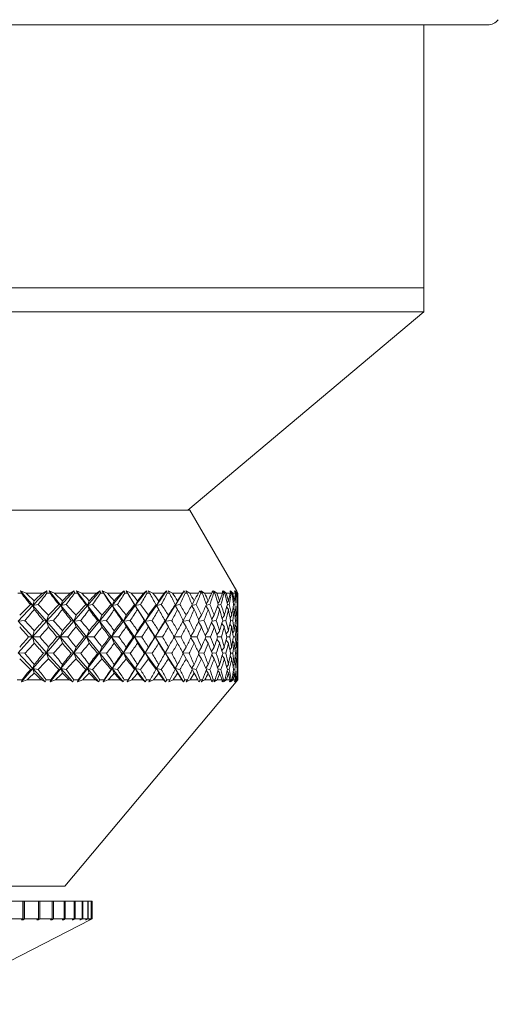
# Model space of a CAD drawing. Header units: inches. Extents: x -4 to 22.9, y -7.2 to 15.7.
# Tile 73 of 127: x 13 to 14, y -0.2 to 2. Entities that reach past the tile are written whole.
import ezdxf

# ---------------------------------------------------------------- set-up
doc = ezdxf.new("R2010")
doc.units = ezdxf.units.IN
doc.header["$MEASUREMENT"] = 0

msp = doc.modelspace()

# ---------------------------------------------------------------- linework, layer by layer
at = {"color": 7, "linetype": 'Continuous', "lineweight": 15}
for p, q in [((14.0219, 1.9569), (11.2987, 1.9569)), ((13.8788, 1.3659), (13.8788, 1.9569)), ((11.4418, 1.3659), (13.8788, 1.3659)), ((13.8788, 1.3114), (13.8788, 1.3659)), ((13.8788, 1.3114), (11.4418, 1.3114)), ((13.3478, 0.8659), (13.8788, 1.3114)), ((11.9683, 0.8659), (13.3169, 0.8659)), ((13.3169, 0.8659), (13.3524, 0.8659)), ((13.4579, 0.6832), (13.3524, 0.8659)), ((12.9733, 0.6789), (12.9655, 0.6789)), ((12.9838, 0.6789), (12.9709, 0.6844)), ((12.9733, 0.6789), (12.9709, 0.6844)), ((12.9993, 0.6515), (12.9709, 0.6844)), ((13.0204, 0.6789), (12.9838, 0.6789)), ((12.9993, 0.6515), (13.0302, 0.6844)), ((13.0204, 0.6789), (13.0302, 0.6844)), ((13.0306, 0.6789), (13.0302, 0.6844)), ((13.038, 0.6789), (13.0306, 0.6789)), ((13.0481, 0.6789), (13.0354, 0.6844)), ((13.038, 0.6789), (13.0354, 0.6844)), ((13.0622, 0.6515), (13.0354, 0.6844)), ((13.083, 0.6789), (13.0481, 0.6789)), ((13.0622, 0.6515), (13.092, 0.6844)), ((13.083, 0.6789), (13.092, 0.6844)), ((13.0926, 0.6789), (13.092, 0.6844)), ((13.0997, 0.6789), (13.0926, 0.6789)), ((13.1092, 0.6789), (13.0969, 0.6844)), ((13.0997, 0.6789), (13.0969, 0.6844)), ((13.1219, 0.6515), (13.0969, 0.6844)), ((13.1422, 0.6789), (13.1092, 0.6789)), ((13.1219, 0.6515), (13.1503, 0.6844)), ((13.1422, 0.6789), (13.1503, 0.6844)), ((13.1512, 0.6789), (13.1503, 0.6844)), ((13.1579, 0.6789), (13.1512, 0.6789)), ((13.1668, 0.6789), (13.1549, 0.6844)), ((13.1579, 0.6789), (13.1549, 0.6844)), ((13.1778, 0.6515), (13.1549, 0.6844)), ((13.1975, 0.6789), (13.1668, 0.6789)), ((13.1778, 0.6515), (13.2046, 0.6844)), ((13.1975, 0.6789), (13.2046, 0.6844)), ((13.2059, 0.6789), (13.2046, 0.6844)), ((13.212, 0.6789), (13.2059, 0.6789)), ((13.2203, 0.6789), (13.2089, 0.6844)), ((13.212, 0.6789), (13.2089, 0.6844)), ((13.2296, 0.6515), (13.2089, 0.6844)), ((13.2484, 0.6789), (13.2203, 0.6789)), ((13.2296, 0.6515), (13.2546, 0.6844)), ((13.2484, 0.6789), (13.2546, 0.6844)), ((13.2561, 0.6789), (13.2546, 0.6844)), ((13.2617, 0.6789), (13.2561, 0.6789)), ((13.2692, 0.6789), (13.2585, 0.6844)), ((13.2617, 0.6789), (13.2585, 0.6844)), ((13.2947, 0.6789), (13.2692, 0.6789)), ((13.2769, 0.6515), (13.2998, 0.6844)), ((13.2947, 0.6789), (13.2998, 0.6844)), ((13.3016, 0.6789), (13.2998, 0.6844)), ((13.3066, 0.6789), (13.3016, 0.6789)), ((13.3133, 0.6789), (13.3033, 0.6844)), ((13.3066, 0.6789), (13.3033, 0.6844)), ((13.3358, 0.6789), (13.3133, 0.6789)), ((13.3191, 0.6515), (13.3398, 0.6844)), ((13.3358, 0.6789), (13.3398, 0.6844)), ((13.3419, 0.6789), (13.3398, 0.6844)), ((13.3463, 0.6789), (13.3419, 0.6789)), ((13.3521, 0.6789), (13.3429, 0.6844)), ((13.3463, 0.6789), (13.3429, 0.6844)), ((13.3715, 0.6789), (13.3521, 0.6789)), ((13.3715, 0.6789), (13.3744, 0.6844)), ((13.3767, 0.6789), (13.3744, 0.6844)), ((13.3804, 0.6789), (13.3767, 0.6789)), ((13.3853, 0.6789), (13.377, 0.6844)), ((13.3804, 0.6789), (13.377, 0.6844)), ((13.4015, 0.6789), (13.3853, 0.6789)), ((13.4015, 0.6789), (13.4032, 0.6844)), ((13.4057, 0.6789), (13.4032, 0.6844)), ((13.4127, 0.6789), (13.4053, 0.6844)), ((13.4088, 0.6789), (13.4053, 0.6844)), ((13.4088, 0.6789), (13.4057, 0.6789)), ((13.4255, 0.6789), (13.4127, 0.6789)), ((13.4255, 0.6789), (13.4261, 0.6844)), ((13.4288, 0.6789), (13.4261, 0.6844)), ((13.4341, 0.6789), (13.4277, 0.6844)), ((13.4311, 0.6789), (13.4277, 0.6844)), ((13.4311, 0.6789), (13.4288, 0.6789)), ((13.4434, 0.6789), (13.4341, 0.6789)), ((13.4456, 0.6789), (13.4427, 0.6844)), ((13.4434, 0.6789), (13.4427, 0.6844)), ((13.4492, 0.6789), (13.4438, 0.6844)), ((13.4472, 0.6789), (13.4438, 0.6844)), ((13.4472, 0.6789), (13.4456, 0.6789)), ((13.4549, 0.6789), (13.4492, 0.6789)), ((13.4562, 0.6789), (13.4531, 0.6844)), ((13.4549, 0.6789), (13.4531, 0.6844)), ((13.4579, 0.6789), (13.4537, 0.6844)), ((13.457, 0.6789), (13.4537, 0.6844)), ((13.457, 0.6789), (13.4562, 0.6789)), ((13.4603, 0.6789), (13.4571, 0.6844)), ((13.4601, 0.6789), (13.4571, 0.6844)), ((13.4579, 0.6831), (13.4572, 0.6844)), ((13.4603, 0.6789), (13.4572, 0.6844)), ((13.4601, 0.6789), (13.4579, 0.6789)), ((13.4603, 0.6789), (13.4603, 0.6789)), ((13.4603, 0.6347), (13.4603, 0.677)), ((12.9658, 0.6158), (12.9993, 0.6515)), ((12.9993, 0.6515), (12.9935, 0.6533)), ((12.9993, 0.6515), (13.0022, 0.6617)), ((12.9993, 0.6515), (13.0108, 0.6533)), ((12.9993, 0.6515), (13.0022, 0.6425)), ((13.03, 0.6158), (12.9993, 0.6515)), ((13.03, 0.6158), (13.0622, 0.6515)), ((13.0622, 0.6515), (13.0574, 0.6533)), ((13.0622, 0.6515), (13.0656, 0.6617)), ((13.0622, 0.6515), (13.0738, 0.6533)), ((13.0622, 0.6515), (13.0656, 0.6425)), ((13.0912, 0.6158), (13.0622, 0.6515)), ((13.0912, 0.6158), (13.1219, 0.6515)), ((13.1219, 0.6515), (13.118, 0.6533)), ((13.1219, 0.6515), (13.1258, 0.6617)), ((13.1219, 0.6515), (13.1336, 0.6533)), ((13.1219, 0.6515), (13.1258, 0.6425)), ((13.1489, 0.6158), (13.1219, 0.6515)), ((13.1489, 0.6158), (13.1778, 0.6515)), ((13.1778, 0.6515), (13.175, 0.6533)), ((13.1778, 0.6515), (13.1823, 0.6617)), ((13.1778, 0.6515), (13.1895, 0.6533)), ((13.1778, 0.6515), (13.1823, 0.6425)), ((13.2027, 0.6158), (13.1778, 0.6515)), ((13.2027, 0.6158), (13.2296, 0.6515)), ((13.2296, 0.6515), (13.2278, 0.6533)), ((13.2296, 0.6515), (13.2345, 0.6617)), ((13.2296, 0.6515), (13.2411, 0.6533)), ((13.2296, 0.6515), (13.2345, 0.6425)), ((13.2521, 0.6158), (13.2296, 0.6515)), ((13.2521, 0.6158), (13.2769, 0.6515)), ((13.2769, 0.6515), (13.2761, 0.6533)), ((13.2769, 0.6515), (13.2822, 0.6617)), ((13.2769, 0.6515), (13.2881, 0.6533)), ((13.2769, 0.6515), (13.2822, 0.6425)), ((13.2967, 0.6158), (13.3191, 0.6515)), ((13.3191, 0.6515), (13.3248, 0.6617)), ((13.3191, 0.6515), (13.3194, 0.6533)), ((13.3191, 0.6515), (13.33, 0.6533)), ((13.3191, 0.6515), (13.3248, 0.6425)), ((13.3562, 0.6512), (13.362, 0.6425)), ((13.3564, 0.6515), (13.3666, 0.6533)), ((13.3573, 0.6535), (13.362, 0.6617)), ((13.3883, 0.6501), (13.3937, 0.6425)), ((13.3891, 0.6518), (13.3974, 0.6533)), ((13.3893, 0.6546), (13.3937, 0.6617)), ((13.4147, 0.649), (13.4194, 0.6425)), ((13.4156, 0.6557), (13.4194, 0.6617)), ((13.4158, 0.652), (13.4223, 0.6533)), ((13.4352, 0.6476), (13.439, 0.6425)), ((13.4359, 0.657), (13.439, 0.6617)), ((13.4365, 0.6523), (13.4411, 0.6533)), ((13.4496, 0.6461), (13.4523, 0.6425)), ((13.4502, 0.6585), (13.4523, 0.6617)), ((13.4508, 0.6526), (13.4536, 0.6533)), ((13.458, 0.6442), (13.4593, 0.6425)), ((13.4583, 0.6602), (13.4593, 0.6617)), ((13.4587, 0.653), (13.4597, 0.6533)), ((13.03, 0.6158), (13.0343, 0.6293)), ((13.0912, 0.6158), (13.0962, 0.6293)), ((13.1489, 0.6158), (13.1546, 0.6293)), ((13.2027, 0.6158), (13.209, 0.6293)), ((13.2521, 0.6158), (13.2589, 0.6293)), ((13.2967, 0.6158), (13.3041, 0.6293)), ((13.3372, 0.6174), (13.3441, 0.6293)), ((13.3721, 0.6188), (13.3786, 0.6293)), ((13.4015, 0.6202), (13.4073, 0.6293)), ((13.425, 0.6218), (13.4299, 0.6293)), ((13.4427, 0.6237), (13.4464, 0.6293)), ((13.4543, 0.6259), (13.4566, 0.6293)), ((13.4598, 0.6285), (13.4603, 0.6293)), ((12.9658, 0.6158), (12.9812, 0.6171)), ((12.9979, 0.5804), (12.9658, 0.6158)), ((12.9979, 0.5804), (13.03, 0.6158)), ((13.03, 0.6158), (13.0229, 0.6171)), ((13.03, 0.6158), (13.0456, 0.6171)), ((13.03, 0.6158), (13.0343, 0.6032)), ((13.0606, 0.5804), (13.03, 0.6158)), ((13.0606, 0.5804), (13.0912, 0.6158)), ((13.0912, 0.6158), (13.0853, 0.6171)), ((13.0912, 0.6158), (13.1069, 0.6171)), ((13.0912, 0.6158), (13.0962, 0.6032)), ((13.12, 0.5804), (13.0912, 0.6158)), ((13.12, 0.5804), (13.1489, 0.6158)), ((13.1489, 0.6158), (13.1444, 0.6171)), ((13.1489, 0.6158), (13.1646, 0.6171)), ((13.1489, 0.6158), (13.1546, 0.6032)), ((13.1758, 0.5804), (13.1489, 0.6158)), ((13.1758, 0.5804), (13.2027, 0.6158)), ((13.2027, 0.6158), (13.1995, 0.6171)), ((13.2027, 0.6158), (13.2183, 0.6171)), ((13.2027, 0.6158), (13.209, 0.6032)), ((13.2274, 0.5804), (13.2027, 0.6158)), ((13.2274, 0.5804), (13.2521, 0.6158)), ((13.2521, 0.6158), (13.2503, 0.6171)), ((13.2521, 0.6158), (13.2674, 0.6171)), ((13.2521, 0.6158), (13.2589, 0.6032)), ((13.2744, 0.5804), (13.2521, 0.6158)), ((13.2744, 0.5804), (13.2967, 0.6158)), ((13.2967, 0.6158), (13.2964, 0.6171)), ((13.2967, 0.6158), (13.3117, 0.6171)), ((13.2967, 0.6158), (13.3041, 0.6032)), ((13.3364, 0.6155), (13.3441, 0.6032)), ((13.3367, 0.6159), (13.3507, 0.6171)), ((13.3714, 0.6141), (13.3786, 0.6032)), ((13.3723, 0.616), (13.3841, 0.6171)), ((13.4008, 0.6127), (13.4073, 0.6032)), ((13.4022, 0.6162), (13.4118, 0.6171)), ((13.4245, 0.611), (13.4299, 0.6032)), ((13.4261, 0.6163), (13.4334, 0.6171)), ((13.4422, 0.6091), (13.4464, 0.6032)), ((13.4438, 0.6165), (13.4487, 0.6171)), ((13.454, 0.6068), (13.4566, 0.6032)), ((13.4552, 0.6168), (13.4577, 0.6171)), ((13.4597, 0.6041), (13.4603, 0.6032)), ((13.4601, 0.617), (13.4603, 0.6171)), ((12.9658, 0.5449), (12.9979, 0.5804)), ((12.9979, 0.5804), (12.9895, 0.5804)), ((12.9979, 0.5804), (13.0022, 0.5945)), ((12.9979, 0.5804), (13.0022, 0.5662)), ((13.03, 0.5449), (12.9979, 0.5804)), ((12.9979, 0.5804), (13.0148, 0.5804)), ((13.03, 0.5449), (13.0606, 0.5804)), ((13.0606, 0.5804), (13.0535, 0.5804)), ((13.0606, 0.5804), (13.0656, 0.5945)), ((13.0606, 0.5804), (13.0656, 0.5662)), ((13.0912, 0.5449), (13.0606, 0.5804)), ((13.0606, 0.5804), (13.0776, 0.5804)), ((13.0912, 0.5449), (13.12, 0.5804)), ((13.12, 0.5804), (13.1144, 0.5804)), ((13.12, 0.5804), (13.1258, 0.5945)), ((13.12, 0.5804), (13.1258, 0.5662)), ((13.1489, 0.5449), (13.12, 0.5804)), ((13.12, 0.5804), (13.1371, 0.5804)), ((13.1489, 0.5449), (13.1758, 0.5804)), ((13.1758, 0.5804), (13.1716, 0.5804)), ((13.1758, 0.5804), (13.1823, 0.5945)), ((13.1758, 0.5804), (13.1823, 0.5662)), ((13.2027, 0.5449), (13.1758, 0.5804)), ((13.1758, 0.5804), (13.1928, 0.5804)), ((13.2027, 0.5449), (13.2274, 0.5804)), ((13.2274, 0.5804), (13.2247, 0.5804)), ((13.2274, 0.5804), (13.2345, 0.5945)), ((13.2274, 0.5804), (13.2345, 0.5662)), ((13.2521, 0.5449), (13.2274, 0.5804)), ((13.2274, 0.5804), (13.2442, 0.5804)), ((13.2521, 0.5449), (13.2744, 0.5804)), ((13.2744, 0.5804), (13.2733, 0.5804)), ((13.2744, 0.5804), (13.2822, 0.5945)), ((13.2744, 0.5804), (13.2822, 0.5662)), ((13.2967, 0.5449), (13.2744, 0.5804)), ((13.2744, 0.5804), (13.2909, 0.5804)), ((13.3167, 0.5807), (13.3248, 0.5945)), ((13.3167, 0.58), (13.3248, 0.5662)), ((13.3169, 0.5804), (13.3325, 0.5804)), ((13.3544, 0.5821), (13.362, 0.5945)), ((13.3544, 0.5786), (13.362, 0.5662)), ((13.3552, 0.5804), (13.3686, 0.5804)), ((13.3866, 0.5837), (13.3937, 0.5945)), ((13.3866, 0.5771), (13.3937, 0.5662)), ((13.388, 0.5804), (13.3991, 0.5804)), ((13.4132, 0.5853), (13.4194, 0.5945)), ((13.4148, 0.5804), (13.4237, 0.5804)), ((13.434, 0.5872), (13.439, 0.5945)), ((13.4356, 0.5804), (13.4421, 0.5804)), ((13.4488, 0.5894), (13.4523, 0.5945)), ((13.4502, 0.5804), (13.4542, 0.5804)), ((13.4575, 0.5921), (13.4593, 0.5945)), ((13.4584, 0.5804), (13.4599, 0.5804)), ((13.4603, 0.5636), (13.4603, 0.5971)), ((13.03, 0.5449), (13.0343, 0.5575)), ((13.0912, 0.5449), (13.0962, 0.5575)), ((13.1489, 0.5449), (13.1546, 0.5575)), ((13.2027, 0.5449), (13.209, 0.5575)), ((13.2521, 0.5449), (13.2589, 0.5575)), ((13.2967, 0.5449), (13.3041, 0.5575)), ((13.3364, 0.5452), (13.3441, 0.5575)), ((13.3714, 0.5466), (13.3786, 0.5575)), ((13.4008, 0.5481), (13.4073, 0.5575)), ((13.4132, 0.5754), (13.4194, 0.5662)), ((13.4245, 0.5497), (13.4299, 0.5575)), ((13.434, 0.5735), (13.439, 0.5662)), ((13.4422, 0.5516), (13.4464, 0.5575)), ((13.4488, 0.5713), (13.4523, 0.5662)), ((13.454, 0.5539), (13.4566, 0.5575)), ((13.4575, 0.5686), (13.4593, 0.5662)), ((13.4597, 0.5566), (13.4603, 0.5575)), ((12.9993, 0.5093), (12.9658, 0.5449)), ((12.9658, 0.5449), (12.9812, 0.5437)), ((12.9993, 0.5093), (13.03, 0.5449)), ((13.03, 0.5449), (13.0229, 0.5437)), ((13.03, 0.5449), (13.0343, 0.5315)), ((13.0622, 0.5093), (13.03, 0.5449)), ((13.03, 0.5449), (13.0456, 0.5437)), ((13.0622, 0.5093), (13.0912, 0.5449)), ((13.0912, 0.5449), (13.0853, 0.5437)), ((13.0912, 0.5449), (13.0962, 0.5315)), ((13.1219, 0.5093), (13.0912, 0.5449)), ((13.0912, 0.5449), (13.1069, 0.5437)), ((13.1219, 0.5093), (13.1489, 0.5449)), ((13.1489, 0.5449), (13.1444, 0.5437)), ((13.1489, 0.5449), (13.1546, 0.5315)), ((13.1778, 0.5093), (13.1489, 0.5449)), ((13.1489, 0.5449), (13.1646, 0.5437)), ((13.1778, 0.5093), (13.2027, 0.5449)), ((13.2027, 0.5449), (13.1995, 0.5437)), ((13.2027, 0.5449), (13.209, 0.5315)), ((13.2296, 0.5093), (13.2027, 0.5449)), ((13.2027, 0.5449), (13.2183, 0.5437)), ((13.2296, 0.5093), (13.2521, 0.5449)), ((13.2521, 0.5449), (13.2503, 0.5437)), ((13.2521, 0.5449), (13.2589, 0.5315)), ((13.2769, 0.5093), (13.2521, 0.5449)), ((13.2521, 0.5449), (13.2674, 0.5437)), ((13.2967, 0.5449), (13.2964, 0.5437)), ((13.2967, 0.5449), (13.3041, 0.5315)), ((13.3191, 0.5093), (13.2967, 0.5449)), ((13.2967, 0.5449), (13.3117, 0.5437)), ((13.3367, 0.5448), (13.3507, 0.5437)), ((13.3372, 0.5433), (13.3441, 0.5315)), ((13.3721, 0.542), (13.3786, 0.5315)), ((13.3723, 0.5447), (13.3841, 0.5437)), ((13.4015, 0.5405), (13.4073, 0.5315)), ((13.4022, 0.5445), (13.4118, 0.5437)), ((13.425, 0.5389), (13.4299, 0.5315)), ((13.4261, 0.5444), (13.4334, 0.5437)), ((13.4427, 0.537), (13.4464, 0.5315)), ((13.4438, 0.5442), (13.4487, 0.5437)), ((13.4543, 0.5348), (13.4566, 0.5315)), ((13.4552, 0.544), (13.4577, 0.5437)), ((13.4598, 0.5322), (13.4603, 0.5315)), ((13.4601, 0.5437), (13.4603, 0.5437)), ((12.9993, 0.5093), (13.0022, 0.5182)), ((13.0622, 0.5093), (13.0656, 0.5182)), ((13.1219, 0.5093), (13.1258, 0.5182)), ((13.1778, 0.5093), (13.1823, 0.5182)), ((13.2296, 0.5093), (13.2345, 0.5182)), ((13.2769, 0.5093), (13.2822, 0.5182)), ((13.3191, 0.5093), (13.3248, 0.5182)), ((13.3562, 0.5095), (13.362, 0.5182)), ((13.3883, 0.5106), (13.3937, 0.5182)), ((13.4147, 0.5118), (13.4194, 0.5182)), ((13.4352, 0.5131), (13.439, 0.5182)), ((13.4496, 0.5147), (13.4523, 0.5182)), ((13.458, 0.5166), (13.4593, 0.5182)), ((13.4603, 0.4839), (13.4603, 0.526)), ((12.9737, 0.4796), (12.9993, 0.5093)), ((12.9993, 0.5093), (12.9935, 0.5074)), ((12.9993, 0.5093), (13.0022, 0.4991)), ((13.0271, 0.4796), (12.9993, 0.5093)), ((12.9993, 0.5093), (13.0108, 0.5074)), ((13.0381, 0.4796), (13.0622, 0.5093)), ((13.0622, 0.5093), (13.0574, 0.5074)), ((13.0622, 0.5093), (13.0656, 0.4991)), ((13.089, 0.4796), (13.0622, 0.5093)), ((13.0622, 0.5093), (13.0738, 0.5074)), ((13.0994, 0.4796), (13.1219, 0.5093)), ((13.1219, 0.5093), (13.118, 0.5074)), ((13.1219, 0.5093), (13.1258, 0.4991)), ((13.1475, 0.4796), (13.1219, 0.5093)), ((13.1219, 0.5093), (13.1336, 0.5074)), ((13.1572, 0.4796), (13.1778, 0.5093)), ((13.1778, 0.5093), (13.175, 0.5074)), ((13.1778, 0.5093), (13.1823, 0.4991)), ((13.202, 0.4796), (13.1778, 0.5093)), ((13.1778, 0.5093), (13.1895, 0.5074)), ((13.211, 0.4796), (13.2296, 0.5093)), ((13.2296, 0.5093), (13.2278, 0.5074)), ((13.2296, 0.5093), (13.2345, 0.4991)), ((13.2521, 0.4796), (13.2296, 0.5093)), ((13.2296, 0.5093), (13.2411, 0.5074)), ((13.2769, 0.5093), (13.2761, 0.5074)), ((13.2769, 0.5093), (13.2822, 0.4991)), ((13.2975, 0.4796), (13.2769, 0.5093)), ((13.2769, 0.5093), (13.2881, 0.5074)), ((13.3191, 0.5093), (13.3194, 0.5074)), ((13.3191, 0.5093), (13.3248, 0.4991)), ((13.3378, 0.4796), (13.3191, 0.5093)), ((13.3191, 0.5093), (13.33, 0.5074)), ((13.3564, 0.5092), (13.3666, 0.5074)), ((13.3573, 0.5072), (13.362, 0.4991)), ((13.3891, 0.509), (13.3974, 0.5074)), ((13.3893, 0.5061), (13.3937, 0.4991)), ((13.4156, 0.505), (13.4194, 0.4991)), ((13.4158, 0.5087), (13.4223, 0.5074)), ((13.4359, 0.5037), (13.439, 0.4991)), ((13.4365, 0.5084), (13.4411, 0.5074)), ((13.4502, 0.5023), (13.4523, 0.4991)), ((13.4508, 0.5081), (13.4536, 0.5074)), ((13.4583, 0.5005), (13.4593, 0.4991)), ((13.4587, 0.5077), (13.4597, 0.5074)), ((12.9749, 0.4839), (12.9639, 0.4839)), ((12.9749, 0.4839), (12.9737, 0.4796)), ((12.986, 0.4839), (12.9737, 0.4796)), ((13.0182, 0.4839), (12.986, 0.4839)), ((13.0182, 0.4839), (13.0271, 0.4796)), ((13.029, 0.4839), (13.0271, 0.4796)), ((13.0395, 0.4839), (13.029, 0.4839)), ((13.0395, 0.4839), (13.0381, 0.4796)), ((13.0502, 0.4839), (13.0381, 0.4796)), ((13.0809, 0.4839), (13.0502, 0.4839)), ((13.071, 0.0199), (13.4566, 0.4794)), ((13.0809, 0.4839), (13.089, 0.4796)), ((13.0912, 0.4839), (13.089, 0.4796)), ((13.1012, 0.4839), (13.0912, 0.4839)), ((13.1012, 0.4839), (13.0994, 0.4796)), ((13.1112, 0.4839), (13.0994, 0.4796)), ((13.1402, 0.4839), (13.1112, 0.4839)), ((13.1402, 0.4839), (13.1475, 0.4796)), ((13.1499, 0.4839), (13.1475, 0.4796)), ((13.1592, 0.4839), (13.1499, 0.4839)), ((13.1592, 0.4839), (13.1572, 0.4796)), ((13.1687, 0.4839), (13.1572, 0.4796)), ((13.1957, 0.4839), (13.1687, 0.4839)), ((13.1957, 0.4839), (13.202, 0.4796)), ((13.2046, 0.4839), (13.202, 0.4796)), ((13.2133, 0.4839), (13.2046, 0.4839)), ((13.2133, 0.4839), (13.211, 0.4796)), ((13.222, 0.4839), (13.211, 0.4796)), ((13.2468, 0.4839), (13.222, 0.4839)), ((13.2468, 0.4839), (13.2521, 0.4796)), ((13.255, 0.4839), (13.2521, 0.4796)), ((13.2629, 0.4839), (13.255, 0.4839)), ((13.2629, 0.4839), (13.2603, 0.4796)), ((13.2708, 0.4839), (13.2603, 0.4796)), ((13.2932, 0.4839), (13.2708, 0.4839)), ((13.2932, 0.4839), (13.2975, 0.4796)), ((13.3006, 0.4839), (13.2975, 0.4796)), ((13.3076, 0.4839), (13.3006, 0.4839)), ((13.3076, 0.4839), (13.3049, 0.4796)), ((13.3147, 0.4839), (13.3049, 0.4796)), ((13.3345, 0.4839), (13.3147, 0.4839)), ((13.3345, 0.4839), (13.3378, 0.4796)), ((13.341, 0.4839), (13.3378, 0.4796)), ((13.3472, 0.4839), (13.341, 0.4839)), ((13.3472, 0.4839), (13.3442, 0.4796)), ((13.3533, 0.4839), (13.3442, 0.4796)), ((13.3704, 0.4839), (13.3533, 0.4839)), ((13.3704, 0.4839), (13.3726, 0.4796)), ((13.3759, 0.4839), (13.3726, 0.4796)), ((13.3812, 0.4839), (13.3759, 0.4839)), ((13.3812, 0.4839), (13.378, 0.4796)), ((13.3863, 0.4839), (13.378, 0.4796)), ((13.4006, 0.4839), (13.3863, 0.4839)), ((13.4006, 0.4839), (13.4017, 0.4796)), ((13.4051, 0.4839), (13.4017, 0.4796)), ((13.4094, 0.4839), (13.4051, 0.4839)), ((13.4094, 0.4839), (13.4061, 0.4796)), ((13.4135, 0.4839), (13.4061, 0.4796)), ((13.4248, 0.4839), (13.4135, 0.4839)), ((13.4248, 0.4839), (13.4248, 0.4796)), ((13.4283, 0.4839), (13.4248, 0.4796)), ((13.4315, 0.4839), (13.4281, 0.4796)), ((13.4347, 0.4839), (13.4281, 0.4796)), ((13.4315, 0.4839), (13.4283, 0.4839)), ((13.4429, 0.4839), (13.4347, 0.4839)), ((13.4429, 0.4839), (13.4417, 0.4796)), ((13.4453, 0.4839), (13.4417, 0.4796)), ((13.4475, 0.4839), (13.444, 0.4796)), ((13.4496, 0.4839), (13.444, 0.4796)), ((13.4475, 0.4839), (13.4453, 0.4839)), ((13.4546, 0.4839), (13.4496, 0.4839)), ((13.4546, 0.4839), (13.4524, 0.4796)), ((13.456, 0.4839), (13.4524, 0.4796)), ((13.4571, 0.4839), (13.4536, 0.4796)), ((13.4581, 0.4839), (13.4536, 0.4796)), ((13.4571, 0.4839), (13.456, 0.4839)), ((13.4566, 0.4794), (13.4603, 0.4839)), ((13.46, 0.4839), (13.4567, 0.4796)), ((13.4603, 0.4839), (13.4567, 0.4796)), ((13.46, 0.4839), (13.4581, 0.4839)), ((13.4603, 0.4839), (13.4603, 0.4839)), ((12.2497, 0.0199), (13.071, 0.0199)), ((12.9421, -0.0141), (12.9765, -0.0141)), ((12.9765, -0.0141), (12.9765, -0.0535)), ((12.9769, -0.0141), (12.9765, -0.0141)), ((12.9769, -0.0561), (12.9769, -0.0141)), ((12.9769, -0.0141), (12.9802, -0.0141)), ((12.9802, -0.0141), (12.9802, -0.0535)), ((12.9802, -0.0141), (13.0115, -0.0141)), ((13.0115, -0.0141), (13.0115, -0.0535)), ((13.0115, -0.0141), (13.0148, -0.0141)), ((13.0148, -0.0141), (13.0148, -0.0535)), ((13.0148, -0.0141), (13.0426, -0.0141)), ((13.0426, -0.0141), (13.0426, -0.0535)), ((13.0426, -0.0141), (13.0455, -0.0141)), ((13.0455, -0.0141), (13.0455, -0.0535)), ((13.0455, -0.0141), (13.0695, -0.0141)), ((13.0695, -0.0141), (13.0695, -0.0535)), ((13.0695, -0.0141), (13.072, -0.0141)), ((13.072, -0.0141), (13.072, -0.0535)), ((13.072, -0.0141), (13.092, -0.0141)), ((13.092, -0.0141), (13.092, -0.0535)), ((13.092, -0.0141), (13.094, -0.0141)), ((13.094, -0.0141), (13.094, -0.0535)), ((13.094, -0.0141), (13.1097, -0.0141)), ((13.1097, -0.0141), (13.1097, -0.0535)), ((13.1097, -0.0141), (13.1112, -0.0141)), ((13.1112, -0.0141), (13.1112, -0.0535)), ((13.1112, -0.0141), (13.1225, -0.0141)), ((13.1225, -0.0141), (13.1225, -0.0535)), ((13.1225, -0.0141), (13.1235, -0.0141)), ((13.1235, -0.0141), (13.1235, -0.0535)), ((13.1235, -0.0141), (13.1303, -0.0141)), ((13.1303, -0.0141), (13.1303, -0.0535)), ((13.1303, -0.0141), (13.1307, -0.0141)), ((13.1307, -0.0141), (13.1307, -0.0535)), ((13.1307, -0.0141), (13.1328, -0.0141)), ((13.1328, -0.0141), (13.1328, -0.0535)), ((12.7588, -0.2458), (13.1278, -0.0561)), ((12.9421, -0.0535), (12.9765, -0.0535)), ((12.9732, -0.0561), (12.9765, -0.0535)), ((12.9732, -0.0561), (12.9769, -0.0561)), ((12.9802, -0.0535), (12.9769, -0.0561)), ((12.9802, -0.0535), (13.0115, -0.0535)), ((13.0078, -0.0561), (13.0115, -0.0535)), ((13.0078, -0.0561), (13.0111, -0.0561)), ((13.0148, -0.0535), (13.0111, -0.0561)), ((13.0111, -0.0561), (13.0111, -0.0538)), ((13.0148, -0.0535), (13.0426, -0.0535)), ((13.0386, -0.0561), (13.0426, -0.0535)), ((13.0386, -0.0561), (13.0415, -0.0561)), ((13.0455, -0.0535), (13.0415, -0.0561)), ((13.0415, -0.0561), (13.0415, -0.0542)), ((13.0455, -0.0535), (13.0695, -0.0535)), ((13.0652, -0.0561), (13.0695, -0.0535)), ((13.0652, -0.0561), (13.0677, -0.0561)), ((13.072, -0.0535), (13.0677, -0.0561)), ((13.0677, -0.0561), (13.0677, -0.0546)), ((13.072, -0.0535), (13.092, -0.0535)), ((13.0874, -0.0561), (13.092, -0.0535)), ((13.0874, -0.0561), (13.0895, -0.0561)), ((13.094, -0.0535), (13.0895, -0.0561)), ((13.0895, -0.0561), (13.0895, -0.0549)), ((13.094, -0.0535), (13.1097, -0.0535)), ((13.105, -0.0561), (13.1097, -0.0535)), ((13.105, -0.0561), (13.1065, -0.0561)), ((13.1112, -0.0535), (13.1065, -0.0561)), ((13.1065, -0.0561), (13.1065, -0.0552)), ((13.1112, -0.0535), (13.1225, -0.0535)), ((13.1176, -0.0561), (13.1225, -0.0535)), ((13.1176, -0.0561), (13.1187, -0.0561)), ((13.1235, -0.0535), (13.1187, -0.0561)), ((13.1187, -0.0561), (13.1187, -0.0555)), ((13.1235, -0.0535), (13.1303, -0.0535)), ((13.1253, -0.0561), (13.1303, -0.0535)), ((13.1253, -0.0561), (13.1258, -0.0561)), ((13.1307, -0.0535), (13.1258, -0.0561)), ((13.1258, -0.0561), (13.1258, -0.0558)), ((13.1278, -0.0561), (13.1328, -0.0535)), ((13.1307, -0.0535), (13.1328, -0.0535))]:
    msp.add_line(p, q, dxfattribs=at)
msp.add_arc((14.0219, 1.9879), 0.031, 270, 321.9974, dxfattribs=at)
for centre, major_axis, ratio, start_param, end_param in [((12.6603, 1.6976), (-0.7586, 1.3786), 0.184206, 2.295733, 2.323398), ((12.6603, -0.5369), (-0.1003, 1.3844), 0.573288, 5.715953, 5.741256), ((12.6603, -0.5369), (0.7141, 1.3729), 0.262732, 0.63623, 0.661532), ((12.6603, 1.6976), (0.2963, 1.3764), 0.539896, 3.974478, 4.002143), ((12.6603, 1.6976), (-0.7745, 1.3811), 0.145055, 2.315587, 2.343252), ((12.6603, -0.5369), (0.0067, 1.3856), 0.577332, 5.760244, 5.785547), ((12.6603, -0.5369), (0.7386, 1.3758), 0.223447, 0.619803, 0.645105), ((12.6603, 1.6976), (0.2026, 1.381), 0.560422, 3.940778, 3.968443), ((12.6603, 1.6976), (-0.7864, 1.3831), 0.106006, 2.336553, 2.364218), ((12.6603, -0.5369), (0.1133, 1.3841), 0.572156, 5.804274, 5.829576), ((12.6603, -0.5369), (0.7586, 1.3786), 0.184206, 0.60144, 0.626743), ((12.6603, 1.6976), (0.1003, 1.3844), 0.573288, 3.900277, 3.927942), ((12.6603, 1.6976), (-0.7946, 1.3846), 0.067046, 2.358299, 2.385964), ((12.6603, -0.5369), (0.2147, 1.3804), 0.558266, 5.844067, 5.869369), ((12.6603, -0.5369), (0.7745, 1.3811), 0.145055, 0.581586, 0.606888), ((12.6603, 1.6976), (-0.0067, 1.3856), 0.577332, 3.855986, 3.883651), ((12.6603, 1.6976), (-0.799, 1.3855), 0.028148, 2.380523, 2.408188), ((12.6603, -0.5369), (0.3072, 1.3758), 0.536896, 5.87679, 5.902093), ((12.6603, -0.5369), (0.7864, 1.3831), 0.106006, 0.56062, 0.585922), ((12.6603, 1.6976), (-0.1133, 1.3841), 0.572156, 3.811956, 3.839621), ((12.6603, 1.6976), (-0.7999, 1.3856), 0.010722, 3.852575, 3.880241), ((12.6603, -0.5369), (0.3893, 1.3714), 0.509614, 5.901153, 5.926455), ((12.6603, -0.5369), (0.7946, 1.3846), 0.067046, 0.538874, 0.564177), ((12.6603, 1.6976), (-0.2147, 1.3804), 0.558266, 3.772163, 3.799828), ((12.6603, 1.6976), (-0.797, 1.3851), 0.049602, 3.830229, 3.857894), ((12.6603, -0.5369), (0.4609, 1.368), 0.477967, 5.917139, 5.942441), ((12.6603, -0.5369), (0.799, 1.3855), 0.028148, 0.51665, 0.541953), ((12.6603, 1.6976), (-0.3072, 1.3758), 0.536896, 3.73944, 3.767105), ((12.6603, 1.6976), (-0.7906, 1.3839), 0.08853, 3.808233, 3.835898), ((12.6603, -0.5369), (0.5228, 1.3661), 0.443276, 5.925491, 5.950794), ((12.6603, -0.5369), (0.7999, 1.3856), 0.010722, 5.763655, 5.788957), ((12.6603, 1.6976), (-0.3893, 1.3714), 0.509614, 3.715077, 3.742742), ((12.6603, 1.6976), (-0.7803, 1.3821), 0.127537, 3.786879, 3.814544), ((12.6603, -0.5369), (0.5759, 1.3657), 0.406565, 5.927266, 5.952568), ((12.6603, -0.5369), (0.797, 1.3851), 0.049602, 5.786001, 5.811304), ((12.6603, 1.6976), (-0.4609, 1.368), 0.477967, 3.699091, 3.726756), ((12.6603, 1.6976), (-0.7662, 1.3797), 0.166643, 3.766482, 3.794147), ((12.6603, -0.5369), (0.6215, 1.3666), 0.368586, 5.923555, 5.948857), ((12.6603, -0.5369), (0.7906, 1.3839), 0.08853, 5.807997, 5.833299), ((12.6603, 1.6976), (-0.5228, 1.3661), 0.443276, 3.690739, 3.718404), ((12.6603, 1.6976), (-0.7481, 1.3771), 0.205846, 3.7474, 3.775065), ((12.6603, -0.5369), (0.6605, 1.3684), 0.329865, 5.915357, 5.940659), ((12.6603, -0.5369), (0.7803, 1.3821), 0.127537, 5.829352, 5.854654), ((12.6603, 1.6976), (-0.5759, 1.3657), 0.406565, 3.688964, 3.716629), ((12.6603, 1.6976), (-0.7256, 1.3742), 0.24512, 3.730045, 3.75771), ((12.6603, -0.5369), (0.6936, 1.3709), 0.290758, 5.903533, 5.928835), ((12.6603, -0.5369), (0.7662, 1.3797), 0.166643, 5.849748, 5.875051), ((12.6603, 1.6976), (-0.6215, 1.3666), 0.368586, 3.692675, 3.72034), ((12.6603, 1.6976), (-0.6985, 1.3713), 0.284394, 3.714906, 3.742571), ((12.6603, -0.5369), (0.7216, 1.3737), 0.251494, 5.888805, 5.914108), ((12.6603, -0.5369), (0.7481, 1.3771), 0.205846, 5.86883, 5.894133), ((12.6603, 1.6976), (-0.6605, 1.3684), 0.329865, 3.700873, 3.728538), ((12.6603, -0.5369), (0.7141, 1.3729), 0.262732, 0.673465, 0.706412), ((12.6603, 1.6976), (0.2963, 1.3764), 0.539896, 3.933754, 3.962546), ((12.6603, 1.6976), (-0.7586, 1.3786), 0.184206, 2.33533, 2.364122), ((12.6603, -0.5369), (-0.1003, 1.3844), 0.573288, 5.671073, 5.704021), ((12.6603, -0.5369), (0.7386, 1.3758), 0.223447, 0.657038, 0.689985), ((12.6603, 1.6976), (0.2026, 1.381), 0.560422, 3.900054, 3.928846), ((12.6603, 1.6976), (-0.7745, 1.3811), 0.145055, 2.355185, 2.383977), ((12.6603, -0.5369), (0.0067, 1.3856), 0.577332, 5.715364, 5.748312), ((12.6603, -0.5369), (0.7586, 1.3786), 0.184206, 0.638675, 0.671623), ((12.6603, 1.6976), (0.1003, 1.3844), 0.573288, 3.859552, 3.888344), ((12.6603, 1.6976), (-0.7864, 1.3831), 0.106006, 2.376151, 2.404943), ((12.6603, -0.5369), (0.1133, 1.3841), 0.572156, 5.759394, 5.792341), ((12.6603, -0.5369), (0.7745, 1.3811), 0.145055, 0.618821, 0.651768), ((12.6603, 1.6976), (-0.0067, 1.3856), 0.577332, 3.815261, 3.844053), ((12.6603, 1.6976), (-0.7946, 1.3846), 0.067046, 2.397896, 2.426689), ((12.6603, -0.5369), (0.2147, 1.3804), 0.558266, 5.799187, 5.832134), ((12.6603, -0.5369), (0.7864, 1.3831), 0.106006, 0.597855, 0.630802), ((12.6603, 1.6976), (-0.1133, 1.3841), 0.572156, 3.771232, 3.800024), ((12.6603, 1.6976), (-0.799, 1.3855), 0.028148, 2.42012, 2.448913), ((12.6603, -0.5369), (0.3072, 1.3758), 0.536896, 5.831911, 5.864858), ((12.6603, -0.5369), (0.7946, 1.3846), 0.067046, 0.576109, 0.609057), ((12.6603, 1.6976), (-0.2147, 1.3804), 0.558266, 3.731439, 3.760231), ((12.6603, 1.6976), (-0.7999, 1.3856), 0.010722, 3.811851, 3.840643), ((12.6603, -0.5369), (0.3893, 1.3714), 0.509614, 5.856273, 5.88922), ((12.6603, -0.5369), (0.799, 1.3855), 0.028148, 0.553885, 0.586832), ((12.6603, 1.6976), (-0.3072, 1.3758), 0.536896, 3.698715, 3.727507), ((12.6603, 1.6976), (-0.797, 1.3851), 0.049602, 3.789504, 3.818296), ((12.6603, -0.5369), (0.4609, 1.368), 0.477967, 5.872259, 5.905206), ((12.6603, -0.5369), (0.7999, 1.3856), 0.010722, 5.718775, 5.751722), ((12.6603, 1.6976), (-0.3893, 1.3714), 0.509614, 3.674352, 3.703145), ((12.6603, 1.6976), (-0.7906, 1.3839), 0.08853, 3.767508, 3.796301), ((12.6603, -0.5369), (0.5228, 1.3661), 0.443276, 5.880611, 5.913559), ((12.6603, -0.5369), (0.797, 1.3851), 0.049602, 5.741121, 5.774069), ((12.6603, 1.6976), (-0.4609, 1.368), 0.477967, 3.658367, 3.687159), ((12.6603, 1.6976), (-0.7803, 1.3821), 0.127537, 3.746154, 3.774946), ((12.6603, -0.5369), (0.5759, 1.3657), 0.406565, 5.882386, 5.915333), ((12.6603, -0.5369), (0.7906, 1.3839), 0.08853, 5.763117, 5.796064), ((12.6603, 1.6976), (-0.5228, 1.3661), 0.443276, 3.650014, 3.678806), ((12.6603, 1.6976), (-0.7662, 1.3797), 0.166643, 3.725757, 3.754549), ((12.6603, -0.5369), (0.6215, 1.3666), 0.368586, 5.878675, 5.911622), ((12.6603, -0.5369), (0.7803, 1.3821), 0.127537, 5.784472, 5.817419), ((12.6603, 1.6976), (-0.5759, 1.3657), 0.406565, 3.64824, 3.677032), ((12.6603, 1.6976), (-0.7481, 1.3771), 0.205846, 3.706675, 3.735467), ((12.6603, -0.5369), (0.6605, 1.3684), 0.329865, 5.870477, 5.903424), ((12.6603, -0.5369), (0.7662, 1.3797), 0.166643, 5.804868, 5.837816), ((12.6603, 1.6976), (-0.6215, 1.3666), 0.368586, 3.651951, 3.680743), ((12.6603, 1.6976), (-0.7256, 1.3742), 0.24512, 3.689321, 3.718113), ((12.6603, -0.5369), (0.6936, 1.3709), 0.290758, 5.858653, 5.8916), ((12.6603, -0.5369), (0.7481, 1.3771), 0.205846, 5.82395, 5.856898), ((12.6603, 1.6976), (-0.6605, 1.3684), 0.329865, 3.660148, 3.688941), ((12.6603, 1.6976), (-0.6985, 1.3713), 0.284394, 3.674182, 3.702974), ((12.6603, -0.5369), (0.7216, 1.3737), 0.251494, 5.843925, 5.876873), ((12.6603, 1.6976), (-0.6936, 1.3709), 0.290758, 3.671972, 3.685608), ((12.6603, -0.5369), (0.7256, 1.3742), 0.24512, 5.841305, 5.848585), ((12.6603, 1.6976), (-0.7386, 1.3758), 0.223447, 2.361848, 2.389264), ((12.6603, -0.5369), (-0.2026, 1.381), 0.560422, 5.585692, 5.614484), ((12.6603, -0.5369), (0.7386, 1.3758), 0.223447, 0.706073, 0.734865), ((12.6603, 1.6976), (0.2026, 1.381), 0.560422, 3.856549, 3.883966), ((12.6603, 1.6976), (-0.7586, 1.3786), 0.184206, 2.38021, 2.407627), ((12.6603, -0.5369), (-0.1003, 1.3844), 0.573288, 5.626193, 5.654986), ((12.6603, -0.5369), (0.7586, 1.3786), 0.184206, 0.68771, 0.716503), ((12.6603, 1.6976), (0.1003, 1.3844), 0.573288, 3.816047, 3.843464), ((12.6603, 1.6976), (-0.7745, 1.3811), 0.145055, 2.400064, 2.427481), ((12.6603, -0.5369), (0.0067, 1.3856), 0.577332, 5.670485, 5.699277), ((12.6603, -0.5369), (0.7745, 1.3811), 0.145055, 0.667856, 0.696648), ((12.6603, 1.6976), (-0.0067, 1.3856), 0.577332, 3.771756, 3.799173), ((12.6603, 1.6976), (-0.7864, 1.3831), 0.106006, 2.421031, 2.448448), ((12.6603, -0.5369), (0.1133, 1.3841), 0.572156, 5.714514, 5.743306), ((12.6603, -0.5369), (0.7864, 1.3831), 0.106006, 0.64689, 0.675682), ((12.6603, 1.6976), (-0.1133, 1.3841), 0.572156, 3.727727, 3.755144), ((12.6603, 1.6976), (-0.7946, 1.3846), 0.067046, 2.442776, 2.470193), ((12.6603, -0.5369), (0.2147, 1.3804), 0.558266, 5.754307, 5.783099), ((12.6603, -0.5369), (0.7946, 1.3846), 0.067046, 0.625144, 0.653936), ((12.6603, 1.6976), (-0.2147, 1.3804), 0.558266, 3.687934, 3.715351), ((12.6603, 1.6976), (-0.799, 1.3855), 0.028148, 2.465, 2.492417), ((12.6603, -0.5369), (0.3072, 1.3758), 0.536896, 5.787031, 5.815823), ((12.6603, -0.5369), (0.799, 1.3855), 0.028148, 0.60292, 0.631712), ((12.6603, 1.6976), (-0.3072, 1.3758), 0.536896, 3.65521, 3.682627), ((12.6603, 1.6976), (-0.7999, 1.3856), 0.010722, 3.768346, 3.795763), ((12.6603, -0.5369), (0.3893, 1.3714), 0.509614, 5.811393, 5.840185), ((12.6603, -0.5369), (0.7999, 1.3856), 0.010722, 5.673895, 5.702687), ((12.6603, 1.6976), (-0.3893, 1.3714), 0.509614, 3.630848, 3.658265), ((12.6603, 1.6976), (-0.797, 1.3851), 0.049602, 3.745999, 3.773416), ((12.6603, -0.5369), (0.4609, 1.368), 0.477967, 5.827379, 5.856171), ((12.6603, -0.5369), (0.797, 1.3851), 0.049602, 5.696241, 5.725034), ((12.6603, 1.6976), (-0.4609, 1.368), 0.477967, 3.614862, 3.642279), ((12.6603, 1.6976), (-0.7906, 1.3839), 0.08853, 3.724004, 3.751421), ((12.6603, -0.5369), (0.5228, 1.3661), 0.443276, 5.835731, 5.864524), ((12.6603, -0.5369), (0.7906, 1.3839), 0.08853, 5.718237, 5.747029), ((12.6603, 1.6976), (-0.5228, 1.3661), 0.443276, 3.606509, 3.633926), ((12.6603, 1.6976), (-0.7803, 1.3821), 0.127537, 3.702649, 3.730066), ((12.6603, -0.5369), (0.5759, 1.3657), 0.406565, 5.837506, 5.866298), ((12.6603, -0.5369), (0.7803, 1.3821), 0.127537, 5.739592, 5.768384), ((12.6603, 1.6976), (-0.5759, 1.3657), 0.406565, 3.604735, 3.632152), ((12.6603, 1.6976), (-0.7662, 1.3797), 0.166643, 3.682252, 3.709669), ((12.6603, -0.5369), (0.6215, 1.3666), 0.368586, 5.833795, 5.862587), ((12.6603, -0.5369), (0.7662, 1.3797), 0.166643, 5.759988, 5.788781), ((12.6603, 1.6976), (-0.6215, 1.3666), 0.368586, 3.608446, 3.635863), ((12.6603, 1.6976), (-0.7481, 1.3771), 0.205846, 3.66317, 3.690587), ((12.6603, -0.5369), (0.6605, 1.3684), 0.329865, 5.825597, 5.854389), ((12.6603, -0.5369), (0.7481, 1.3771), 0.205846, 5.77907, 5.807863), ((12.6603, 1.6976), (-0.6605, 1.3684), 0.329865, 3.616644, 3.644061), ((12.6603, 1.6976), (-0.7256, 1.3742), 0.24512, 3.645816, 3.673233), ((12.6603, -0.5369), (0.6936, 1.3709), 0.290758, 5.813773, 5.842565), ((12.6603, -0.5369), (0.7256, 1.3742), 0.24512, 5.796425, 5.825217), ((12.6603, 1.6976), (-0.6936, 1.3709), 0.290758, 3.628468, 3.655885), ((12.6603, -0.5369), (0.7216, 1.3737), 0.251494, 5.810503, 5.827838), ((12.6603, 1.6976), (-0.6985, 1.3713), 0.284394, 3.650813, 3.658094), ((12.6603, -0.5369), (0.7386, 1.3758), 0.223447, 0.752328, 0.779745), ((12.6603, -0.5369), (-0.2026, 1.381), 0.560422, 5.540812, 5.568229), ((12.6603, -0.5369), (0.7586, 1.3786), 0.184206, 0.733966, 0.761383), ((12.6603, -0.5369), (-0.1003, 1.3844), 0.573288, 5.581314, 5.608731), ((12.6603, -0.5369), (0.7745, 1.3811), 0.145055, 0.714111, 0.741528), ((12.6603, -0.5369), (0.0067, 1.3856), 0.577332, 5.625605, 5.653022), ((12.6603, -0.5369), (0.7864, 1.3831), 0.106006, 0.693145, 0.720562), ((12.6603, -0.5369), (0.1133, 1.3841), 0.572156, 5.669634, 5.697051), ((12.6603, -0.5369), (0.7946, 1.3846), 0.067046, 0.671399, 0.698816), ((12.6603, -0.5369), (0.2147, 1.3804), 0.558266, 5.709427, 5.736844), ((12.6603, -0.5369), (0.799, 1.3855), 0.028148, 0.649175, 0.676592), ((12.6603, -0.5369), (0.3072, 1.3758), 0.536896, 5.742151, 5.769568), ((12.6603, -0.5369), (0.7999, 1.3856), 0.010722, 5.629015, 5.656432), ((12.6603, -0.5369), (0.3893, 1.3714), 0.509614, 5.766513, 5.79393), ((12.6603, -0.5369), (0.797, 1.3851), 0.049602, 5.651362, 5.678779), ((12.6603, -0.5369), (0.4609, 1.368), 0.477967, 5.782499, 5.809916), ((12.6603, -0.5369), (0.7906, 1.3839), 0.08853, 5.673357, 5.700774), ((12.6603, -0.5369), (0.5228, 1.3661), 0.443276, 5.790852, 5.818268), ((12.6603, -0.5369), (0.7803, 1.3821), 0.127537, 5.694712, 5.722129), ((12.6603, -0.5369), (0.5759, 1.3657), 0.406565, 5.792626, 5.820043), ((12.6603, -0.5369), (0.7662, 1.3797), 0.166643, 5.715109, 5.742526), ((12.6603, -0.5369), (0.6215, 1.3666), 0.368586, 5.788915, 5.816332), ((12.6603, -0.5369), (0.7481, 1.3771), 0.205846, 5.734191, 5.761608), ((12.6603, -0.5369), (0.6605, 1.3684), 0.329865, 5.780717, 5.808134), ((12.6603, -0.5369), (0.7256, 1.3742), 0.24512, 5.751545, 5.778962), ((12.6603, -0.5369), (0.6936, 1.3709), 0.290758, 5.768893, 5.79631), ((12.6603, 1.6976), (0.2026, 1.381), 0.560422, 3.810294, 3.839086), ((12.6603, 1.6976), (-0.7386, 1.3758), 0.223447, 2.406727, 2.43552), ((12.6603, 1.6976), (0.1003, 1.3844), 0.573288, 3.769792, 3.798585), ((12.6603, 1.6976), (-0.7586, 1.3786), 0.184206, 2.42509, 2.453882), ((12.6603, 1.6976), (-0.0067, 1.3856), 0.577332, 3.725501, 3.754293), ((12.6603, 1.6976), (-0.7745, 1.3811), 0.145055, 2.444944, 2.473737), ((12.6603, 1.6976), (-0.1133, 1.3841), 0.572156, 3.681472, 3.710264), ((12.6603, 1.6976), (-0.7864, 1.3831), 0.106006, 2.465911, 2.494703), ((12.6603, 1.6976), (-0.2147, 1.3804), 0.558266, 3.641679, 3.670471), ((12.6603, 1.6976), (-0.7946, 1.3846), 0.067046, 2.487656, 2.516448), ((12.6603, 1.6976), (-0.3072, 1.3758), 0.536896, 3.608955, 3.637747), ((12.6603, 1.6976), (-0.799, 1.3855), 0.028148, 2.50988, 2.538672), ((12.6603, 1.6976), (-0.3893, 1.3714), 0.509614, 3.584593, 3.613385), ((12.6603, 1.6976), (-0.7999, 1.3856), 0.010722, 3.722091, 3.750883), ((12.6603, 1.6976), (-0.4609, 1.368), 0.477967, 3.568607, 3.597399), ((12.6603, 1.6976), (-0.797, 1.3851), 0.049602, 3.699744, 3.728536), ((12.6603, 1.6976), (-0.5228, 1.3661), 0.443276, 3.560254, 3.589047), ((12.6603, 1.6976), (-0.7906, 1.3839), 0.08853, 3.677749, 3.706541), ((12.6603, 1.6976), (-0.5759, 1.3657), 0.406565, 3.55848, 3.587272), ((12.6603, 1.6976), (-0.7803, 1.3821), 0.127537, 3.656394, 3.685186), ((12.6603, 1.6976), (-0.6215, 1.3666), 0.368586, 3.562191, 3.590983), ((12.6603, 1.6976), (-0.7662, 1.3797), 0.166643, 3.635997, 3.66479), ((12.6603, 1.6976), (-0.6605, 1.3684), 0.329865, 3.570389, 3.599181), ((12.6603, 1.6976), (-0.7481, 1.3771), 0.205846, 3.616915, 3.645708), ((12.6603, 1.6976), (-0.6936, 1.3709), 0.290758, 3.582213, 3.611005), ((12.6603, 1.6976), (-0.7256, 1.3742), 0.24512, 3.599561, 3.628353), ((12.6603, 1.6976), (-0.7216, 1.3737), 0.251494, 3.59694, 3.614275), ((12.6603, -0.5369), (0.6985, 1.3713), 0.284394, 5.766684, 5.773965), ((12.6603, -0.5369), (-0.2963, 1.3764), 0.539896, 5.462232, 5.491024), ((12.6603, -0.5369), (0.7586, 1.3786), 0.184206, 0.77747, 0.806262), ((12.6603, -0.5369), (-0.2026, 1.381), 0.560422, 5.495932, 5.524724), ((12.6603, -0.5369), (0.7745, 1.3811), 0.145055, 0.757616, 0.786408), ((12.6603, -0.5369), (-0.1003, 1.3844), 0.573288, 5.536434, 5.565226), ((12.6603, -0.5369), (0.7864, 1.3831), 0.106006, 0.73665, 0.765442), ((12.6603, -0.5369), (0.0067, 1.3856), 0.577332, 5.580725, 5.609517), ((12.6603, -0.5369), (0.7946, 1.3846), 0.067046, 0.714904, 0.743696), ((12.6603, -0.5369), (0.1133, 1.3841), 0.572156, 5.624754, 5.653546), ((12.6603, -0.5369), (0.799, 1.3855), 0.028148, 0.69268, 0.721472), ((12.6603, -0.5369), (0.2147, 1.3804), 0.558266, 5.664547, 5.693339), ((12.6603, -0.5369), (0.7999, 1.3856), 0.010722, 5.584135, 5.612927), ((12.6603, -0.5369), (0.3072, 1.3758), 0.536896, 5.697271, 5.726063), ((12.6603, -0.5369), (0.797, 1.3851), 0.049602, 5.606482, 5.635274), ((12.6603, -0.5369), (0.3893, 1.3714), 0.509614, 5.721633, 5.750426), ((12.6603, -0.5369), (0.7906, 1.3839), 0.08853, 5.628477, 5.65727), ((12.6603, -0.5369), (0.4609, 1.368), 0.477967, 5.737619, 5.766411), ((12.6603, -0.5369), (0.7803, 1.3821), 0.127537, 5.649832, 5.678624), ((12.6603, -0.5369), (0.5228, 1.3661), 0.443276, 5.745972, 5.774764), ((12.6603, -0.5369), (0.7662, 1.3797), 0.166643, 5.670229, 5.699021), ((12.6603, -0.5369), (0.5759, 1.3657), 0.406565, 5.747746, 5.776538), ((12.6603, -0.5369), (0.7481, 1.3771), 0.205846, 5.689311, 5.718103), ((12.6603, -0.5369), (0.6215, 1.3666), 0.368586, 5.744035, 5.772827), ((12.6603, -0.5369), (0.7256, 1.3742), 0.24512, 5.706665, 5.735457), ((12.6603, -0.5369), (0.6605, 1.3684), 0.329865, 5.735837, 5.764629), ((12.6603, -0.5369), (0.6985, 1.3713), 0.284394, 5.721804, 5.750596), ((12.6603, -0.5369), (0.6936, 1.3709), 0.290758, 5.73917, 5.752805), ((12.6603, 1.6976), (-0.7141, 1.3729), 0.262732, 2.43518, 2.468128), ((12.6603, 1.6976), (0.1003, 1.3844), 0.573288, 3.720757, 3.753705), ((12.6603, 1.6976), (-0.7386, 1.3758), 0.223447, 2.451607, 2.484555), ((12.6603, 1.6976), (-0.0067, 1.3856), 0.577332, 3.676466, 3.709414), ((12.6603, 1.6976), (-0.7586, 1.3786), 0.184206, 2.46997, 2.502917), ((12.6603, 1.6976), (-0.1133, 1.3841), 0.572156, 3.632437, 3.665384), ((12.6603, 1.6976), (-0.7745, 1.3811), 0.145055, 2.489824, 2.522772), ((12.6603, 1.6976), (-0.2147, 1.3804), 0.558266, 3.592644, 3.625591), ((12.6603, 1.6976), (-0.7864, 1.3831), 0.106006, 2.510791, 2.543738), ((12.6603, 1.6976), (-0.3072, 1.3758), 0.536896, 3.55992, 3.592867), ((12.6603, 1.6976), (-0.7946, 1.3846), 0.067046, 2.532536, 2.565483), ((12.6603, 1.6976), (-0.3893, 1.3714), 0.509614, 3.535558, 3.568505), ((12.6603, 1.6976), (-0.799, 1.3855), 0.028148, 2.55476, 2.587708), ((12.6603, 1.6976), (-0.4609, 1.368), 0.477967, 3.519572, 3.552519), ((12.6603, 1.6976), (-0.7999, 1.3856), 0.010722, 3.673056, 3.706003), ((12.6603, 1.6976), (-0.5228, 1.3661), 0.443276, 3.511219, 3.544167), ((12.6603, 1.6976), (-0.797, 1.3851), 0.049602, 3.650709, 3.683657), ((12.6603, 1.6976), (-0.5759, 1.3657), 0.406565, 3.509445, 3.542392), ((12.6603, 1.6976), (-0.7906, 1.3839), 0.08853, 3.628713, 3.661661), ((12.6603, 1.6976), (-0.6215, 1.3666), 0.368586, 3.513156, 3.546103), ((12.6603, 1.6976), (-0.7803, 1.3821), 0.127537, 3.607359, 3.640306), ((12.6603, 1.6976), (-0.6605, 1.3684), 0.329865, 3.521354, 3.554301), ((12.6603, 1.6976), (-0.7662, 1.3797), 0.166643, 3.586962, 3.61991), ((12.6603, 1.6976), (-0.6936, 1.3709), 0.290758, 3.533178, 3.566125), ((12.6603, 1.6976), (-0.7481, 1.3771), 0.205846, 3.56788, 3.600828), ((12.6603, 1.6976), (-0.7216, 1.3737), 0.251494, 3.547905, 3.580853), ((12.6603, 1.6976), (-0.7256, 1.3742), 0.24512, 3.576193, 3.583473), ((12.6603, -0.5369), (0.7586, 1.3786), 0.184206, 0.818195, 0.843711), ((12.6603, 1.6976), (0.1003, 1.3844), 0.573288, 3.686546, 3.708825), ((12.6603, 1.6976), (-0.7141, 1.3729), 0.262732, 2.48006, 2.502339), ((12.6603, -0.5369), (-0.2963, 1.3764), 0.539896, 5.424783, 5.450299), ((12.6603, -0.5369), (0.7745, 1.3811), 0.145055, 0.798341, 0.823857), ((12.6603, 1.6976), (-0.0067, 1.3856), 0.577332, 3.642255, 3.664534), ((12.6603, 1.6976), (-0.7386, 1.3758), 0.223447, 2.496487, 2.518766), ((12.6603, -0.5369), (-0.2026, 1.381), 0.560422, 5.458483, 5.484), ((12.6603, -0.5369), (0.7864, 1.3831), 0.106006, 0.777374, 0.80289), ((12.6603, 1.6976), (-0.1133, 1.3841), 0.572156, 3.598226, 3.620504), ((12.6603, 1.6976), (-0.7586, 1.3786), 0.184206, 2.51485, 2.537128), ((12.6603, -0.5369), (-0.1003, 1.3844), 0.573288, 5.498985, 5.524501), ((12.6603, -0.5369), (0.7946, 1.3846), 0.067046, 0.755629, 0.781145), ((12.6603, 1.6976), (-0.2147, 1.3804), 0.558266, 3.558433, 3.580711), ((12.6603, 1.6976), (-0.7745, 1.3811), 0.145055, 2.534704, 2.556983), ((12.6603, -0.5369), (0.0067, 1.3856), 0.577332, 5.543276, 5.568792), ((12.6603, -0.5369), (0.799, 1.3855), 0.028148, 0.733405, 0.758921), ((12.6603, 1.6976), (-0.3072, 1.3758), 0.536896, 3.525709, 3.547988), ((12.6603, 1.6976), (-0.7864, 1.3831), 0.106006, 2.555671, 2.577949), ((12.6603, -0.5369), (0.1133, 1.3841), 0.572156, 5.587305, 5.612822), ((12.6603, -0.5369), (0.7999, 1.3856), 0.010722, 5.546686, 5.572202), ((12.6603, 1.6976), (-0.3893, 1.3714), 0.509614, 3.501346, 3.523625), ((12.6603, 1.6976), (-0.7946, 1.3846), 0.067046, 2.577416, 2.599695), ((12.6603, -0.5369), (0.2147, 1.3804), 0.558266, 5.627098, 5.652615), ((12.6603, -0.5369), (0.797, 1.3851), 0.049602, 5.569033, 5.594549), ((12.6603, 1.6976), (-0.4609, 1.368), 0.477967, 3.485361, 3.507639), ((12.6603, 1.6976), (-0.799, 1.3855), 0.028148, 2.59964, 2.621919), ((12.6603, -0.5369), (0.3072, 1.3758), 0.536896, 5.659822, 5.685338), ((12.6603, -0.5369), (0.7906, 1.3839), 0.08853, 5.591029, 5.616545), ((12.6603, 1.6976), (-0.5228, 1.3661), 0.443276, 3.477008, 3.499287), ((12.6603, 1.6976), (-0.7999, 1.3856), 0.010722, 3.638845, 3.661123), ((12.6603, -0.5369), (0.3893, 1.3714), 0.509614, 5.684185, 5.709701), ((12.6603, -0.5369), (0.7803, 1.3821), 0.127537, 5.612383, 5.637899), ((12.6603, 1.6976), (-0.5759, 1.3657), 0.406565, 3.475234, 3.497512), ((12.6603, 1.6976), (-0.797, 1.3851), 0.049602, 3.616498, 3.638777), ((12.6603, -0.5369), (0.4609, 1.368), 0.477967, 5.70017, 5.725687), ((12.6603, -0.5369), (0.7662, 1.3797), 0.166643, 5.63278, 5.658296), ((12.6603, 1.6976), (-0.6215, 1.3666), 0.368586, 3.478945, 3.501223), ((12.6603, 1.6976), (-0.7906, 1.3839), 0.08853, 3.594502, 3.616781), ((12.6603, -0.5369), (0.5228, 1.3661), 0.443276, 5.708523, 5.734039), ((12.6603, -0.5369), (0.7481, 1.3771), 0.205846, 5.651862, 5.677378), ((12.6603, 1.6976), (-0.6605, 1.3684), 0.329865, 3.487142, 3.509421), ((12.6603, 1.6976), (-0.7803, 1.3821), 0.127537, 3.573148, 3.595426), ((12.6603, -0.5369), (0.5759, 1.3657), 0.406565, 5.710297, 5.735814), ((12.6603, -0.5369), (0.7256, 1.3742), 0.24512, 5.669216, 5.694733), ((12.6603, 1.6976), (-0.6936, 1.3709), 0.290758, 3.498966, 3.521245), ((12.6603, 1.6976), (-0.7662, 1.3797), 0.166643, 3.552751, 3.57503), ((12.6603, -0.5369), (0.6215, 1.3666), 0.368586, 5.706586, 5.732103), ((12.6603, -0.5369), (0.6985, 1.3713), 0.284394, 5.684355, 5.709872), ((12.6603, 1.6976), (-0.7216, 1.3737), 0.251494, 3.513694, 3.535973), ((12.6603, 1.6976), (-0.7481, 1.3771), 0.205846, 3.533669, 3.555948), ((12.6603, -0.5369), (0.6605, 1.3684), 0.329865, 5.698389, 5.723905)]:
    msp.add_ellipse(centre, major_axis=major_axis, ratio=ratio, start_param=start_param, end_param=end_param, dxfattribs=at)

doc.saveas('drawing.dxf')
